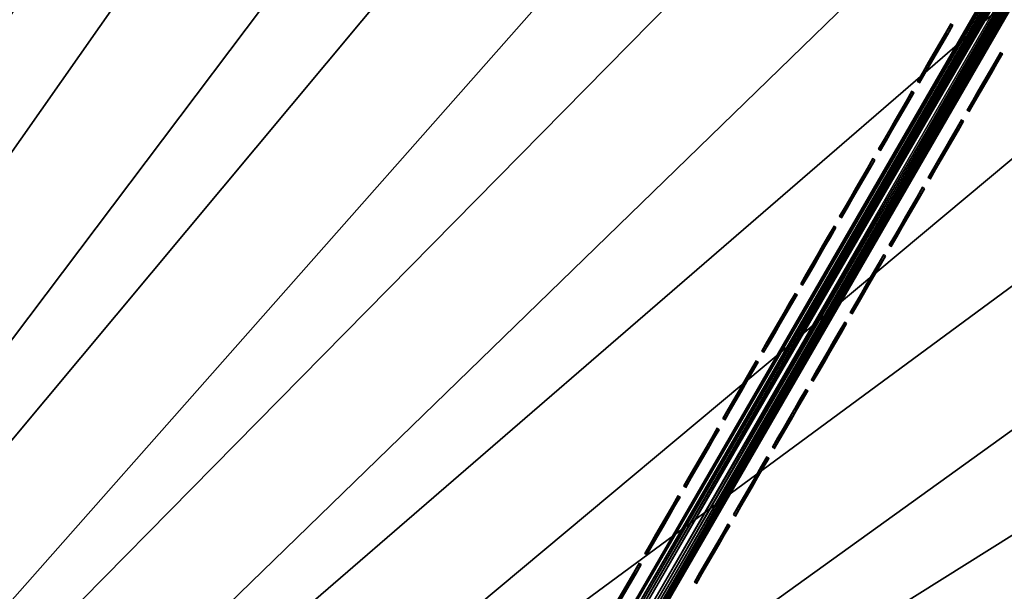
# Model space of a CAD drawing. Header units: inches. Extents: x 0 to 54.6, y -45.5 to 0.
# Tile 46 of 135: x 19.5 to 22.9, y -25.4 to -23.4. Entities that reach past the tile are written whole.
import ezdxf

# ---------------------------------------------------------------- set-up
doc = ezdxf.new("R2010")
doc.units = ezdxf.units.IN
doc.header["$LTSCALE"] = 0.03937
doc.header["$MEASUREMENT"] = 0
for name, color, linetype in [('A-FURN-3-ST', 151, 'Continuous'), ('A-FURN-3-ST-SEAM', 250, 'Continuous'), ('A-FURN-3-STITCH', 15, 'Continuous')]:
    doc.layers.add(name, color=color, linetype=linetype)

msp = doc.modelspace()

# ---------------------------------------------------------------- meshes
at = {"layer": 'A-FURN-3-ST'}
mesh = msp.add_polyface(dxfattribs=at)
corners = [(24.0013, -5.9436, 18), (23.3556, -5.3691, 17.9626), (21.9419, -5.1204, 18), (21.3456, -4.5948, 17.9626), (19.8543, -4.3715, 18), (19.31, -3.8905, 17.9626), (23.6478, -4.6483, 17.1854), (23.6619, -4.6134, 16.9008), (21.6126, -3.8643, 17.1854), (21.5749, -3.9676, 17.4505), (23.6065, -4.7502, 17.4505), (21.5149, -4.1318, 17.6781), (23.5408, -4.9122, 17.6781), (21.4367, -4.3457, 17.8528), (23.4553, -5.1233, 17.8528), (21.6256, -3.8289, 16.9008), (19.3924, -3.6384, 17.8528), (23.6652, -4.6052, 5.5004), (21.6286, -3.8206, 5.5004), (23.651, -4.6404, 5.3089), (21.6156, -3.8563, 5.3089), (23.4777, -5.0687, 5), (21.4572, -4.2904, 5), (23.5495, -4.8913, 5.0381), (21.5229, -4.1106, 5.0381), (21.5785, -3.9581, 5.1466), (23.6104, -4.7409, 5.1466), (19.4111, -3.5825, 5), (29.3604, -7.8167, 5), (14.7844, -30.7361, 5), (13.2536, -30.0776, 5), (27.4316, -6.8329, 5), (11.6935, -29.4918, 5), (25.4699, -5.9166, 5), (10.1077, -28.9798, 5), (8.4995, -28.5428, 5), (17.3416, -2.9458, 5), (6.8727, -28.1818, 5), (15.2514, -2.3813, 5), (13.1428, -1.8894, 5), (15.0337, -30.1903, 18), (29.9842, -8.848, 18), (13.4766, -29.5206, 18), (28.025, -7.8086, 18), (26.0299, -6.84, 18), (11.8898, -28.9248, 18), (10.2767, -28.4041, 18), (8.641, -27.9597, 18), (17.7413, -3.6978, 18), (6.9862, -27.5926, 18), (15.6054, -3.1004, 18), (13.4496, -2.5797, 18), (5.316, -27.3037, 18), (11.2764, -2.1367, 18)]
mesh.append_faces([[corners[k] for k in face] for face in [(0, 1, 2), (2, 1, 3), (2, 3, 4), (4, 3, 5), (6, 7, 8), (6, 8, 9, 10), (10, 9, 11, 12), (12, 11, 13, 14), (14, 13, 3, 1), (7, 15, 8), (13, 16, 5, 3), (7, 17, 15), (15, 17, 18), (17, 19, 20), (17, 20, 18), (21, 22, 23), (23, 22, 24), (23, 24, 25, 26), (26, 25, 20, 19), (22, 27, 24), (28, 29, 30), (28, 30, 31), (31, 30, 32), (31, 32, 33), (33, 32, 21), (21, 32, 34), (21, 34, 22), (22, 34, 35), (22, 35, 27), (27, 35, 36), (36, 35, 37), (36, 37, 38), (38, 37, 39), (40, 41, 42), (42, 43, 44), (42, 44, 45), (45, 44, 0), (45, 0, 46), (46, 0, 2), (46, 2, 4), (46, 4, 47), (47, 4, 48), (47, 48, 49), (49, 48, 50), (49, 50, 51), (52, 51, 53)]])
mesh = msp.add_polyface(dxfattribs=at)
corners = [(40.8466, -16.4914, 18), (41.5353, -16.7223, 17.9626), (39.9076, -15.3115, 17.9626), (39.1543, -15.058, 18), (38.232, -13.958, 17.9626), (41.8646, -16.3554, 17.6781), (40.2239, -14.9335, 17.6781), (40.0778, -15.1081, 17.8528), (41.7124, -16.5249, 17.8528), (42.08, -16.1154, 16.9008), (40.4309, -14.6862, 16.9008), (40.4067, -14.715, 17.1854), (38.7102, -13.3446, 17.1854), (38.5351, -13.5692, 17.6781), (38.395, -13.7488, 17.8528), (40.4365, -14.6794, 5.5004), (42.0604, -16.1371, 5.3089), (40.4121, -14.7085, 5.3089), (40.1154, -15.0627, 5), (38.5489, -13.5512, 5.0381), (40.2383, -14.9159, 5.0381), (41.7516, -16.4808, 5), (16.2827, -31.4657, 5), (14.7844, -30.7361, 5), (54.008, -31.5298, 5), (52.8857, -29.6782, 5), (51.6999, -27.8666, 5), (50.4521, -26.0972, 5), (49.1438, -24.372, 5), (47.7765, -22.6932, 5), (46.3519, -21.0627, 5), (44.8717, -19.4826, 5), (43.3376, -17.9546, 5), (38.4311, -13.7021, 5), (36.7007, -12.4007, 5), (34.9263, -11.16, 5), (33.11, -9.9815, 5), (31.2539, -8.8666, 5), (29.3604, -7.8167, 5), (16.5576, -30.9324, 18), (53.4807, -31.8342, 18), (15.0337, -30.1903, 18), (52.3299, -29.9383, 18), (51.1119, -28.0849, 18), (49.8283, -26.2762, 18), (48.4808, -24.5148, 18), (47.0709, -22.8027, 18), (45.6007, -21.1422, 18), (44.0719, -19.5355, 18), (42.4865, -17.9845, 18), (37.4117, -13.6861, 18), (35.621, -12.3775, 18), (33.7847, -11.1339, 18), (31.9049, -9.9569, 18), (29.9842, -8.848, 18), (13.4766, -29.5206, 18), (28.025, -7.8086, 18)]
mesh.append_faces([[corners[k] for k in face] for face in [(0, 1, 2), (0, 2, 3), (3, 2, 4), (5, 6, 7, 8), (8, 7, 2, 1), (9, 10, 11), (11, 10, 12), (6, 13, 14, 7), (7, 14, 4, 2), (15, 16, 17), (18, 19, 20), (18, 20, 21), (22, 23, 24), (24, 23, 25), (25, 23, 26), (26, 23, 27), (27, 23, 28), (28, 23, 29), (29, 23, 30), (30, 23, 31), (31, 23, 32), (32, 23, 21), (21, 23, 18), (18, 23, 33), (33, 23, 34), (34, 23, 35), (35, 23, 36), (36, 23, 37), (37, 23, 38), (39, 40, 41), (41, 40, 42), (41, 42, 43), (43, 44, 41), (41, 44, 45), (41, 45, 46), (46, 47, 41), (41, 47, 48), (41, 48, 49), (49, 0, 41), (41, 0, 3), (41, 3, 50), (50, 51, 41), (41, 51, 52), (41, 52, 53), (53, 54, 41), (55, 54, 56)]])
at = {"layer": 'A-FURN-3-ST-SEAM'}
mesh = msp.add_polyface(dxfattribs=at)
corners = [(24.5433, -20.5898, 18.0044), (24.54, -20.5879, 18.0235), (21.6684, -25.5692, 18.0044), (21.6623, -25.5656, 18.0299), (19.8809, -28.6653, 18.0044), (21.6082, -25.5344, 18.0503), (21.6386, -25.5519, 18.0516), (24.5, -20.5648, 18.0544), (24.5166, -20.5743, 18.0506), (21.6522, -25.5598, 18.0434), (24.5306, -20.5824, 18.0398), (24.4834, -20.5552, 18.0506), (21.5953, -25.5269, 18.0406), (21.5821, -25.5193, 18.0089), (21.5863, -25.5217, 18.0261), (24.46, -20.5417, 18.0236), (24.4694, -20.5471, 18.0398), (24.4567, -20.5398, 18.0044), (21.5834, -25.5201, 17.9912), (19.7959, -28.6162, 17.9912), (19.7945, -28.6155, 18.0089), (21.6454, -25.5559, 17.9607), (21.6309, -25.5475, 17.9549), (24.5165, -20.5743, 17.9582), (24.5, -20.5647, 17.9544), (21.6156, -25.5387, 17.9559), (24.4834, -20.5552, 17.9582), (21.6016, -25.5306, 17.9632), (24.4694, -20.5471, 17.9691), (24.46, -20.5417, 17.9853), (24.5306, -20.5824, 17.969), (21.6573, -25.5627, 17.9719), (19.8779, -28.6636, 17.987), (21.6655, -25.5674, 17.987), (24.54, -20.5879, 17.9853)]
mesh.append_faces([[corners[k] for k in face] for face in [(0, 1, 2), (2, 1, 3), (2, 3, 4), (5, 6, 7), (7, 6, 8), (8, 6, 9), (8, 9, 10), (10, 9, 3), (10, 3, 1), (7, 11, 5), (5, 11, 12), (13, 14, 15), (15, 14, 16), (16, 14, 12), (16, 12, 11), (15, 17, 13), (13, 17, 18), (13, 18, 19, 20), (21, 22, 23), (23, 22, 24), (24, 22, 25), (24, 25, 26), (26, 25, 27), (26, 27, 28), (28, 27, 18), (28, 18, 29), (29, 18, 17), (23, 30, 21), (21, 30, 31), (2, 32, 33), (2, 33, 0), (0, 33, 34), (34, 33, 31), (34, 31, 30)]])
at = {"layer": 'A-FURN-3-STITCH'}
mesh = msp.add_polymesh((7, 4), dxfattribs=at)
for k, corner in enumerate([(22.5936, -23.6575, 18.0045), (22.5959, -23.6588, 18.0044), (22.6004, -23.6614, 18.0044), (22.6026, -23.6627, 18.0045), (22.6128, -23.6243, 18.0121), (22.6151, -23.6256, 18.0166), (22.6196, -23.6282, 18.0166), (22.6218, -23.6295, 18.0121), (22.6322, -23.5906, 18.0167), (22.6345, -23.5919, 18.0212), (22.639, -23.5945, 18.0212), (22.6412, -23.5958, 18.0167), (22.6517, -23.5568, 18.0182), (22.654, -23.5581, 18.0227), (22.6585, -23.5607, 18.0227), (22.6608, -23.562, 18.0182), (22.6713, -23.5229, 18.0167), (22.6735, -23.5243, 18.0212), (22.678, -23.5269, 18.0212), (22.6803, -23.5282, 18.0167), (22.6907, -23.4893, 18.0121), (22.693, -23.4906, 18.0166), (22.6975, -23.4932, 18.0166), (22.6997, -23.4945, 18.0121), (22.7099, -23.4561, 18.0045), (22.7121, -23.4574, 18.0045), (22.7166, -23.46, 18.0045), (22.7189, -23.4613, 18.0045)]):
    mesh.set_mesh_vertex(divmod(k, 4), corner)
mesh = msp.add_polymesh((7, 4), dxfattribs=at)
for k, corner in enumerate([(22.7665, -23.7573, 18.0045), (22.7688, -23.7586, 18.0044), (22.7733, -23.7612, 18.0044), (22.7756, -23.7625, 18.0045), (22.7857, -23.7241, 18.0121), (22.788, -23.7254, 18.0166), (22.7925, -23.728, 18.0166), (22.7947, -23.7293, 18.0121), (22.8051, -23.6905, 18.0167), (22.8074, -23.6918, 18.0212), (22.8119, -23.6944, 18.0212), (22.8142, -23.6957, 18.0167), (22.8247, -23.6566, 18.0182), (22.8269, -23.6579, 18.0227), (22.8314, -23.6605, 18.0227), (22.8337, -23.6618, 18.0182), (22.8442, -23.6228, 18.0167), (22.8465, -23.6241, 18.0212), (22.851, -23.6267, 18.0212), (22.8532, -23.628, 18.0167), (22.8636, -23.5892, 18.0121), (22.8659, -23.5905, 18.0166), (22.8704, -23.5931, 18.0166), (22.8726, -23.5944, 18.0121), (22.8828, -23.5559, 18.0045), (22.8851, -23.5572, 18.0045), (22.8896, -23.5599, 18.0045), (22.8918, -23.5612, 18.0045)]):
    mesh.set_mesh_vertex(divmod(k, 4), corner)
mesh = msp.add_polymesh((7, 4), dxfattribs=at)
for k, corner in enumerate([(22.4579, -23.8926, 18.0045), (22.4601, -23.8939, 18.0044), (22.4646, -23.8965, 18.0044), (22.4669, -23.8978, 18.0045), (22.477, -23.8594, 18.0121), (22.4793, -23.8607, 18.0166), (22.4838, -23.8633, 18.0166), (22.4861, -23.8646, 18.0121), (22.4964, -23.8258, 18.0167), (22.4987, -23.8271, 18.0212), (22.5032, -23.8297, 18.0212), (22.5055, -23.831, 18.0167), (22.516, -23.7919, 18.0182), (22.5182, -23.7932, 18.0227), (22.5227, -23.7958, 18.0227), (22.525, -23.7971, 18.0182), (22.5355, -23.7581, 18.0167), (22.5378, -23.7594, 18.0212), (22.5423, -23.762, 18.0212), (22.5445, -23.7633, 18.0167), (22.5549, -23.7245, 18.0121), (22.5572, -23.7258, 18.0166), (22.5617, -23.7284, 18.0166), (22.564, -23.7297, 18.0121), (22.5741, -23.6913, 18.0045), (22.5764, -23.6926, 18.0045), (22.5809, -23.6952, 18.0045), (22.5831, -23.6965, 18.0045)]):
    mesh.set_mesh_vertex(divmod(k, 4), corner)
mesh = msp.add_polymesh((7, 4), dxfattribs=at)
for k, corner in enumerate([(22.6308, -23.9925, 18.0045), (22.633, -23.9938, 18.0044), (22.6375, -23.9964, 18.0044), (22.6398, -23.9977, 18.0045), (22.65, -23.9592, 18.0121), (22.6522, -23.9605, 18.0166), (22.6567, -23.9631, 18.0166), (22.659, -23.9645, 18.0121), (22.6694, -23.9256, 18.0167), (22.6716, -23.9269, 18.0212), (22.6761, -23.9295, 18.0212), (22.6784, -23.9308, 18.0167), (22.6889, -23.8918, 18.0182), (22.6912, -23.8931, 18.0227), (22.6957, -23.8957, 18.0227), (22.6979, -23.897, 18.0182), (22.7084, -23.8579, 18.0167), (22.7107, -23.8592, 18.0212), (22.7152, -23.8618, 18.0212), (22.7175, -23.8631, 18.0167), (22.7279, -23.8243, 18.0121), (22.7301, -23.8256, 18.0166), (22.7346, -23.8282, 18.0166), (22.7369, -23.8295, 18.0121), (22.747, -23.7911, 18.0045), (22.7493, -23.7924, 18.0045), (22.7538, -23.795, 18.0045), (22.7561, -23.7963, 18.0045)]):
    mesh.set_mesh_vertex(divmod(k, 4), corner)
mesh = msp.add_polymesh((7, 4), dxfattribs=at)
for k, corner in enumerate([(22.3221, -24.1278, 18.0045), (22.3243, -24.1291, 18.0044), (22.3289, -24.1317, 18.0044), (22.3311, -24.133, 18.0045), (22.3413, -24.0946, 18.0121), (22.3435, -24.0959, 18.0166), (22.348, -24.0985, 18.0166), (22.3503, -24.0998, 18.0121), (22.3607, -24.0609, 18.0167), (22.3629, -24.0622, 18.0212), (22.3674, -24.0648, 18.0212), (22.3697, -24.0661, 18.0167), (22.3802, -24.0271, 18.0182), (22.3825, -24.0284, 18.0227), (22.387, -24.031, 18.0227), (22.3892, -24.0323, 18.0182), (22.3998, -23.9933, 18.0167), (22.402, -23.9946, 18.0212), (22.4065, -23.9972, 18.0212), (22.4088, -23.9985, 18.0167), (22.4192, -23.9596, 18.0121), (22.4214, -23.9609, 18.0166), (22.4259, -23.9635, 18.0166), (22.4282, -23.9648, 18.0121), (22.4383, -23.9264, 18.0045), (22.4406, -23.9277, 18.0045), (22.4451, -23.9303, 18.0045), (22.4474, -23.9316, 18.0045)]):
    mesh.set_mesh_vertex(divmod(k, 4), corner)
mesh = msp.add_polymesh((7, 4), dxfattribs=at)
for k, corner in enumerate([(22.495, -24.2276, 18.0045), (22.4973, -24.2289, 18.0044), (22.5018, -24.2315, 18.0044), (22.504, -24.2328, 18.0045), (22.5142, -24.1944, 18.0121), (22.5164, -24.1957, 18.0166), (22.521, -24.1983, 18.0166), (22.5232, -24.1996, 18.0121), (22.5336, -24.1608, 18.0167), (22.5359, -24.1621, 18.0212), (22.5404, -24.1647, 18.0212), (22.5426, -24.166, 18.0167), (22.5531, -24.1269, 18.0182), (22.5554, -24.1282, 18.0227), (22.5599, -24.1308, 18.0227), (22.5622, -24.1321, 18.0182), (22.5727, -24.0931, 18.0167), (22.5749, -24.0944, 18.0212), (22.5794, -24.097, 18.0212), (22.5817, -24.0983, 18.0167), (22.5921, -24.0595, 18.0121), (22.5944, -24.0608, 18.0166), (22.5989, -24.0634, 18.0166), (22.6011, -24.0647, 18.0121), (22.6113, -24.0263, 18.0045), (22.6135, -24.0276, 18.0045), (22.618, -24.0302, 18.0045), (22.6203, -24.0315, 18.0045)]):
    mesh.set_mesh_vertex(divmod(k, 4), corner)
mesh = msp.add_polymesh((7, 4), dxfattribs=at)
for k, corner in enumerate([(22.1863, -24.3629, 18.0045), (22.1886, -24.3642, 18.0044), (22.1931, -24.3668, 18.0044), (22.1953, -24.3681, 18.0045), (22.2055, -24.3297, 18.0121), (22.2078, -24.331, 18.0166), (22.2123, -24.3336, 18.0166), (22.2145, -24.3349, 18.0121), (22.2249, -24.2961, 18.0167), (22.2272, -24.2974, 18.0212), (22.2317, -24.3, 18.0212), (22.2339, -24.3013, 18.0167), (22.2445, -24.2622, 18.0182), (22.2467, -24.2635, 18.0227), (22.2512, -24.2661, 18.0227), (22.2535, -24.2674, 18.0182), (22.264, -24.2284, 18.0167), (22.2662, -24.2297, 18.0212), (22.2708, -24.2323, 18.0212), (22.273, -24.2336, 18.0167), (22.2834, -24.1948, 18.0121), (22.2857, -24.1961, 18.0166), (22.2902, -24.1987, 18.0166), (22.2924, -24.2, 18.0121), (22.3026, -24.1616, 18.0045), (22.3048, -24.1629, 18.0045), (22.3093, -24.1655, 18.0045), (22.3116, -24.1668, 18.0045)]):
    mesh.set_mesh_vertex(divmod(k, 4), corner)
mesh = msp.add_polymesh((7, 4), dxfattribs=at)
for k, corner in enumerate([(22.3593, -24.4628, 18.0045), (22.3615, -24.4641, 18.0044), (22.366, -24.4667, 18.0044), (22.3683, -24.468, 18.0045), (22.3784, -24.4295, 18.0121), (22.3807, -24.4308, 18.0166), (22.3852, -24.4335, 18.0166), (22.3874, -24.4348, 18.0121), (22.3978, -24.3959, 18.0167), (22.4001, -24.3972, 18.0212), (22.4046, -24.3998, 18.0212), (22.4069, -24.4011, 18.0167), (22.4174, -24.3621, 18.0182), (22.4196, -24.3634, 18.0227), (22.4241, -24.366, 18.0227), (22.4264, -24.3673, 18.0182), (22.4369, -24.3282, 18.0167), (22.4392, -24.3295, 18.0212), (22.4437, -24.3321, 18.0212), (22.4459, -24.3335, 18.0167), (22.4563, -24.2946, 18.0121), (22.4586, -24.2959, 18.0166), (22.4631, -24.2985, 18.0166), (22.4654, -24.2998, 18.0121), (22.4755, -24.2614, 18.0045), (22.4778, -24.2627, 18.0045), (22.4823, -24.2653, 18.0045), (22.4845, -24.2666, 18.0045)]):
    mesh.set_mesh_vertex(divmod(k, 4), corner)
mesh = msp.add_polymesh((7, 4), dxfattribs=at)
for k, corner in enumerate([(22.0506, -24.5981, 18.0045), (22.0528, -24.5994, 18.0044), (22.0573, -24.602, 18.0044), (22.0596, -24.6033, 18.0045), (22.0697, -24.5649, 18.0121), (22.072, -24.5662, 18.0166), (22.0765, -24.5688, 18.0166), (22.0788, -24.5701, 18.0121), (22.0892, -24.5312, 18.0167), (22.0914, -24.5325, 18.0212), (22.0959, -24.5351, 18.0212), (22.0982, -24.5364, 18.0167), (22.1087, -24.4974, 18.0182), (22.1109, -24.4987, 18.0227), (22.1155, -24.5013, 18.0227), (22.1177, -24.5026, 18.0182), (22.1282, -24.4636, 18.0167), (22.1305, -24.4649, 18.0212), (22.135, -24.4675, 18.0212), (22.1372, -24.4688, 18.0167), (22.1476, -24.4299, 18.0121), (22.1499, -24.4312, 18.0166), (22.1544, -24.4338, 18.0166), (22.1567, -24.4351, 18.0121), (22.1668, -24.3967, 18.0045), (22.1691, -24.398, 18.0045), (22.1736, -24.4006, 18.0045), (22.1758, -24.4019, 18.0045)]):
    mesh.set_mesh_vertex(divmod(k, 4), corner)
mesh = msp.add_polymesh((7, 4), dxfattribs=at)
for k, corner in enumerate([(22.2235, -24.6979, 18.0045), (22.2257, -24.6992, 18.0044), (22.2303, -24.7018, 18.0044), (22.2325, -24.7031, 18.0045), (22.2427, -24.6647, 18.0121), (22.2449, -24.666, 18.0166), (22.2494, -24.6686, 18.0166), (22.2517, -24.6699, 18.0121), (22.2621, -24.6311, 18.0167), (22.2643, -24.6324, 18.0212), (22.2688, -24.635, 18.0212), (22.2711, -24.6363, 18.0167), (22.2816, -24.5972, 18.0182), (22.2839, -24.5985, 18.0227), (22.2884, -24.6011, 18.0227), (22.2906, -24.6024, 18.0182), (22.3012, -24.5634, 18.0167), (22.3034, -24.5647, 18.0212), (22.3079, -24.5673, 18.0212), (22.3102, -24.5686, 18.0167), (22.3206, -24.5298, 18.0121), (22.3228, -24.5311, 18.0166), (22.3273, -24.5337, 18.0166), (22.3296, -24.535, 18.0121), (22.3397, -24.4966, 18.0045), (22.342, -24.4979, 18.0045), (22.3465, -24.5005, 18.0045), (22.3488, -24.5018, 18.0045)]):
    mesh.set_mesh_vertex(divmod(k, 4), corner)
mesh = msp.add_polymesh((7, 4), dxfattribs=at)
for k, corner in enumerate([(21.9148, -24.8332, 18.0045), (21.9171, -24.8345, 18.0044), (21.9216, -24.8371, 18.0044), (21.9238, -24.8384, 18.0045), (21.934, -24.8, 18.0121), (21.9362, -24.8013, 18.0166), (21.9407, -24.8039, 18.0166), (21.943, -24.8052, 18.0121), (21.9534, -24.7664, 18.0167), (21.9556, -24.7677, 18.0212), (21.9602, -24.7703, 18.0212), (21.9624, -24.7716, 18.0167), (21.9729, -24.7325, 18.0182), (21.9752, -24.7338, 18.0227), (21.9797, -24.7365, 18.0227), (21.9819, -24.7378, 18.0182), (21.9925, -24.6987, 18.0167), (21.9947, -24.7, 18.0212), (21.9992, -24.7026, 18.0212), (22.0015, -24.7039, 18.0167), (22.0119, -24.6651, 18.0121), (22.0141, -24.6664, 18.0166), (22.0186, -24.669, 18.0166), (22.0209, -24.6703, 18.0121), (22.031, -24.6319, 18.0045), (22.0333, -24.6332, 18.0045), (22.0378, -24.6358, 18.0045), (22.0401, -24.6371, 18.0045)]):
    mesh.set_mesh_vertex(divmod(k, 4), corner)
mesh = msp.add_polymesh((7, 4), dxfattribs=at)
for k, corner in enumerate([(22.0877, -24.9331, 18.0045), (22.09, -24.9344, 18.0044), (22.0945, -24.937, 18.0044), (22.0967, -24.9383, 18.0045), (22.1069, -24.8998, 18.0121), (22.1092, -24.9012, 18.0166), (22.1137, -24.9038, 18.0166), (22.1159, -24.9051, 18.0121), (22.1263, -24.8662, 18.0167), (22.1286, -24.8675, 18.0212), (22.1331, -24.8701, 18.0212), (22.1353, -24.8714, 18.0167), (22.1458, -24.8324, 18.0182), (22.1481, -24.8337, 18.0227), (22.1526, -24.8363, 18.0227), (22.1549, -24.8376, 18.0182), (22.1654, -24.7985, 18.0167), (22.1676, -24.7998, 18.0212), (22.1722, -24.8025, 18.0212), (22.1744, -24.8038, 18.0167), (22.1848, -24.7649, 18.0121), (22.1871, -24.7662, 18.0166), (22.1916, -24.7688, 18.0166), (22.1938, -24.7701, 18.0121), (22.204, -24.7317, 18.0045), (22.2062, -24.733, 18.0045), (22.2107, -24.7356, 18.0045), (22.213, -24.7369, 18.0045)]):
    mesh.set_mesh_vertex(divmod(k, 4), corner)
mesh = msp.add_polymesh((7, 4), dxfattribs=at)
for k, corner in enumerate([(21.779, -25.0684, 18.0045), (21.7813, -25.0697, 18.0044), (21.7858, -25.0723, 18.0044), (21.7881, -25.0736, 18.0045), (21.7982, -25.0352, 18.0121), (21.8005, -25.0365, 18.0166), (21.805, -25.0391, 18.0166), (21.8072, -25.0404, 18.0121), (21.8176, -25.0015, 18.0167), (21.8199, -25.0028, 18.0212), (21.8244, -25.0054, 18.0212), (21.8266, -25.0067, 18.0167), (21.8372, -24.9677, 18.0182), (21.8394, -24.969, 18.0227), (21.8439, -24.9716, 18.0227), (21.8462, -24.9729, 18.0182), (21.8567, -24.9339, 18.0167), (21.8589, -24.9352, 18.0212), (21.8635, -24.9378, 18.0212), (21.8657, -24.9391, 18.0167), (21.8761, -24.9002, 18.0121), (21.8784, -24.9015, 18.0166), (21.8829, -24.9041, 18.0166), (21.8851, -24.9054, 18.0121), (21.8953, -24.867, 18.0045), (21.8975, -24.8683, 18.0045), (21.902, -24.8709, 18.0045), (21.9043, -24.8722, 18.0045)]):
    mesh.set_mesh_vertex(divmod(k, 4), corner)
mesh = msp.add_polymesh((7, 4), dxfattribs=at)
for k, corner in enumerate([(21.952, -25.1682, 18.0045), (21.9542, -25.1695, 18.0044), (21.9587, -25.1721, 18.0044), (21.961, -25.1734, 18.0045), (21.9711, -25.135, 18.0121), (21.9734, -25.1363, 18.0166), (21.9779, -25.1389, 18.0166), (21.9802, -25.1402, 18.0121), (21.9905, -25.1014, 18.0167), (21.9928, -25.1027, 18.0212), (21.9973, -25.1053, 18.0212), (21.9996, -25.1066, 18.0167), (22.0101, -25.0675, 18.0182), (22.0123, -25.0688, 18.0227), (22.0168, -25.0714, 18.0227), (22.0191, -25.0727, 18.0182), (22.0296, -25.0337, 18.0167), (22.0319, -25.035, 18.0212), (22.0364, -25.0376, 18.0212), (22.0386, -25.0389, 18.0167), (22.049, -25.0001, 18.0121), (22.0513, -25.0014, 18.0166), (22.0558, -25.004, 18.0166), (22.0581, -25.0053, 18.0121), (22.0682, -24.9669, 18.0045), (22.0705, -24.9682, 18.0045), (22.075, -24.9708, 18.0045), (22.0772, -24.9721, 18.0045)]):
    mesh.set_mesh_vertex(divmod(k, 4), corner)
mesh = msp.add_polymesh((7, 4), dxfattribs=at)
for k, corner in enumerate([(21.6433, -25.3035, 18.0045), (21.6455, -25.3048, 18.0044), (21.65, -25.3074, 18.0044), (21.6523, -25.3087, 18.0045), (21.6624, -25.2703, 18.0121), (21.6647, -25.2716, 18.0166), (21.6692, -25.2742, 18.0166), (21.6715, -25.2755, 18.0121), (21.6819, -25.2367, 18.0167), (21.6841, -25.238, 18.0212), (21.6886, -25.2406, 18.0212), (21.6909, -25.2419, 18.0167), (21.7014, -25.2028, 18.0182), (21.7036, -25.2041, 18.0227), (21.7082, -25.2068, 18.0227), (21.7104, -25.2081, 18.0182), (21.7209, -25.169, 18.0167), (21.7232, -25.1703, 18.0212), (21.7277, -25.1729, 18.0212), (21.7299, -25.1742, 18.0167), (21.7403, -25.1354, 18.0121), (21.7426, -25.1367, 18.0166), (21.7471, -25.1393, 18.0166), (21.7494, -25.1406, 18.0121), (21.7595, -25.1022, 18.0045), (21.7618, -25.1035, 18.0045), (21.7663, -25.1061, 18.0045), (21.7685, -25.1074, 18.0045)]):
    mesh.set_mesh_vertex(divmod(k, 4), corner)
mesh = msp.add_polymesh((7, 4), dxfattribs=at)
for k, corner in enumerate([(21.8162, -25.4034, 18.0045), (21.8184, -25.4047, 18.0044), (21.823, -25.4073, 18.0044), (21.8252, -25.4086, 18.0045), (21.8354, -25.3702, 18.0121), (21.8376, -25.3715, 18.0166), (21.8421, -25.3741, 18.0166), (21.8444, -25.3754, 18.0121), (21.8548, -25.3365, 18.0167), (21.857, -25.3378, 18.0212), (21.8615, -25.3404, 18.0212), (21.8638, -25.3417, 18.0167), (21.8743, -25.3027, 18.0182), (21.8766, -25.304, 18.0227), (21.8811, -25.3066, 18.0227), (21.8833, -25.3079, 18.0182), (21.8939, -25.2689, 18.0167), (21.8961, -25.2702, 18.0212), (21.9006, -25.2728, 18.0212), (21.9029, -25.2741, 18.0167), (21.9133, -25.2352, 18.0121), (21.9155, -25.2365, 18.0166), (21.92, -25.2391, 18.0166), (21.9223, -25.2404, 18.0121), (21.9324, -25.202, 18.0045), (21.9347, -25.2033, 18.0045), (21.9392, -25.2059, 18.0045), (21.9415, -25.2072, 18.0045)]):
    mesh.set_mesh_vertex(divmod(k, 4), corner)
mesh = msp.add_polymesh((7, 4), dxfattribs=at)
for k, corner in enumerate([(21.5075, -25.5387, 18.0045), (21.5098, -25.54, 18.0044), (21.5143, -25.5426, 18.0044), (21.5165, -25.5439, 18.0045), (21.5267, -25.5055, 18.0121), (21.5289, -25.5068, 18.0166), (21.5334, -25.5094, 18.0166), (21.5357, -25.5107, 18.0121), (21.5461, -25.4718, 18.0167), (21.5483, -25.4731, 18.0212), (21.5529, -25.4757, 18.0212), (21.5551, -25.477, 18.0167), (21.5656, -25.438, 18.0182), (21.5679, -25.4393, 18.0227), (21.5724, -25.4419, 18.0227), (21.5746, -25.4432, 18.0182), (21.5852, -25.4042, 18.0167), (21.5874, -25.4055, 18.0212), (21.5919, -25.4081, 18.0212), (21.5942, -25.4094, 18.0167), (21.6046, -25.3705, 18.0121), (21.6068, -25.3718, 18.0166), (21.6113, -25.3744, 18.0166), (21.6136, -25.3757, 18.0121), (21.6238, -25.3373, 18.0045), (21.626, -25.3386, 18.0045), (21.6305, -25.3412, 18.0045), (21.6328, -25.3425, 18.0045)]):
    mesh.set_mesh_vertex(divmod(k, 4), corner)

doc.saveas('drawing.dxf')
